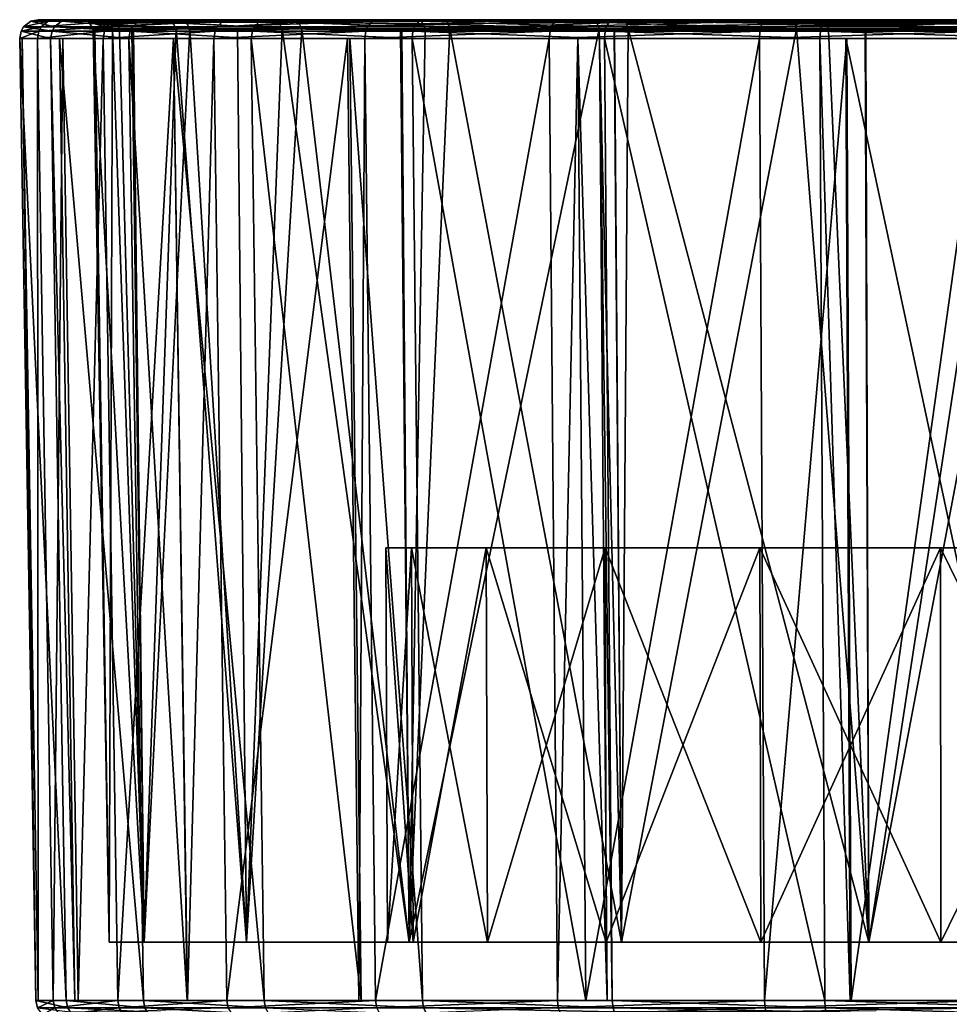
# Model space of a CAD drawing. Extents: x -0.15 to 0.15, y -0.185 to -0.001.
# Tile 35 of 47: x 0.045 to 0.07, y -0.027 to -0.001. Entities that reach past the tile are written whole.
import ezdxf

# ---------------------------------------------------------------- set-up
doc = ezdxf.new("R2010")
doc.units = 0
doc.layers.add('mesh', color=7, linetype='CONTINUOUS')

msp = doc.modelspace()

# ---------------------------------------------------------------- meshes
at = {"layer": 'mesh'}
mesh = msp.add_polyface(dxfattribs=at)
corners = [(0.047661, -0.027117, 0.042241), (0.047265, -0.001252, 0.042412), (0.049161, -0.001252, 0.045923), (0.046595, -0.027117, 0.038607), (0.04618, -0.001252, 0.038718), (0.045921, -0.027117, 0.036311), (0.045498, -0.001252, 0.036396), (0.045516, -0.027117, 0.030994), (0.045086, -0.001252, 0.030994), (0.045452, -0.027117, 0.030149), (0.045021, -0.001252, 0.030144), (0.046275, -0.027117, 0.024024), (0.045854, -0.001252, 0.02393), (0.046508, -0.027117, 0.023371), (0.046093, -0.001252, 0.02326), (0.048353, -0.027117, 0.018205), (0.047961, -0.001252, 0.018024), (0.049528, -0.027117, 0.016298), (0.049156, -0.001252, 0.016084), (0.050243, -0.001252, 0.047929), (0.047997, -0.001048, 0.018042), (0.05125, -0.001252, 0.012686), (0.045893, -0.001048, 0.023939), (0.045061, -0.001048, 0.030145), (0.045537, -0.001048, 0.036388), (0.047302, -0.001048, 0.042396), (0.050276, -0.001048, 0.047906), (0.048054, -0.00094, 0.018069), (0.051281, -0.001048, 0.012711), (0.045954, -0.00094, 0.023954), (0.045124, -0.00094, 0.030147), (0.045599, -0.00094, 0.036377), (0.04736, -0.00094, 0.042372), (0.050328, -0.00094, 0.047871), (0.048228, -0.000787, 0.018153), (0.051331, -0.00094, 0.012749), (0.046142, -0.000787, 0.024), (0.045317, -0.000787, 0.030152), (0.04579, -0.000787, 0.036342), (0.049601, -0.000989, 0.019199), (0.048036, -0.001038, 0.023781), (0.047708, -0.001038, 0.024739), (0.046997, -0.000989, 0.03055), (0.047042, -0.001038, 0.030996), (0.047516, -0.000989, 0.036382), (0.048082, -0.001038, 0.038208), (0.049235, -0.000989, 0.041979), (0.047457, -0.000857, 0.036394), (0.046885, -0.000806, 0.030548), (0.047593, -0.000806, 0.024713), (0.047681, -0.000919, 0.024733), (0.049499, -0.000806, 0.019152), (0.048366, -0.025547, 0.038137), (0.048366, -0.025547, 0.023863), (0.047427, -0.025547, 0.031)]
mesh.append_faces([[corners[k] for k in face] for face in [(0, 1, 2, 2), (3, 4, 1, 1), (5, 6, 4, 4), (7, 8, 6, 6), (9, 10, 8, 8), (11, 12, 10, 10), (13, 14, 12, 12), (15, 16, 14, 14), (17, 18, 16, 16), (19, 2, 1, 1), (1, 4, 6, 6), (6, 8, 10, 10), (12, 14, 16, 16), (20, 16, 21, 21), (22, 16, 20, 20), (22, 12, 16, 16), (23, 12, 22, 22), (23, 10, 12, 12), (24, 10, 23, 23), (24, 6, 10, 10), (25, 6, 24, 24), (25, 1, 6, 6), (26, 1, 25, 25), (26, 19, 1, 1), (27, 20, 28, 28), (29, 20, 27, 27), (29, 22, 20, 20), (30, 22, 29, 29), (30, 23, 22, 22), (31, 23, 30, 30), (31, 24, 23, 23), (32, 24, 31, 31), (32, 25, 24, 24), (33, 25, 32, 32), (33, 26, 25, 25), (34, 27, 35, 35), (36, 29, 27, 27), (37, 30, 29, 29), (38, 31, 30, 30), (39, 40, 41, 41), (42, 43, 44, 44), (44, 45, 46, 46), (47, 44, 46, 46), (48, 42, 44, 44), (49, 50, 42, 42), (51, 39, 50, 50), (50, 41, 42, 42), (39, 41, 50, 50), (52, 45, 44, 44), (53, 41, 40, 40), (53, 42, 41, 41), (54, 43, 42, 42), (39, 53, 40, 40)]])
mesh = msp.add_polyface(dxfattribs=at)
corners = [(0.046142, -0.000787, 0.024), (0.048054, -0.00094, 0.018069), (0.048228, -0.000787, 0.018153), (0.045317, -0.000787, 0.030152), (0.045954, -0.00094, 0.023954), (0.04579, -0.000787, 0.036342), (0.045124, -0.00094, 0.030147), (0.047539, -0.000787, 0.042299), (0.045599, -0.00094, 0.036377), (0.04736, -0.00094, 0.042372), (0.050488, -0.000787, 0.047761), (0.050328, -0.00094, 0.047871), (0.047727, -0.000744, 0.042221), (0.050656, -0.000744, 0.047646), (0.04599, -0.000744, 0.036306), (0.045521, -0.000744, 0.030158), (0.04634, -0.000744, 0.024048), (0.048412, -0.000744, 0.018241), (0.051484, -0.000787, 0.012867), (0.050627, -0.000744, 0.016616), (0.049391, -0.000744, 0.019103), (0.048348, -0.000744, 0.04052), (0.047211, -0.000744, 0.03636), (0.046721, -0.000744, 0.03214), (0.046774, -0.000744, 0.030548), (0.046856, -0.000744, 0.028016), (0.051646, -0.000744, 0.012992), (0.047462, -0.000744, 0.02468), (0.047603, -0.000744, 0.023904), (0.048808, -0.000744, 0.020277), (0.050007, -0.000744, 0.044278), (0.04903, -0.000744, 0.042065), (0.047344, -0.000769, 0.036416), (0.049132, -0.000806, 0.042023), (0.046885, -0.000806, 0.030548), (0.047593, -0.000806, 0.024713), (0.049499, -0.000806, 0.019152), (0.047457, -0.000857, 0.036394), (0.049235, -0.000989, 0.041979), (0.047516, -0.000989, 0.036382), (0.046997, -0.000989, 0.03055), (0.047681, -0.000919, 0.024733)]
mesh.append_faces([[corners[k] for k in face] for face in [(0, 1, 2, 2), (3, 4, 0, 0), (5, 6, 3, 3), (7, 8, 5, 5), (7, 9, 8, 8), (10, 9, 7, 7), (10, 11, 9, 9), (7, 12, 13, 13), (5, 12, 7, 7), (5, 14, 12, 12), (3, 14, 5, 5), (3, 15, 14, 14), (0, 15, 3, 3), (0, 16, 15, 15), (2, 16, 0, 0), (2, 17, 16, 16), (18, 17, 2, 2), (17, 19, 20, 20), (21, 12, 14, 14), (22, 15, 23, 23), (22, 14, 15, 15), (22, 21, 14, 14), (15, 24, 23, 23), (15, 25, 24, 24), (16, 25, 15, 15), (26, 19, 17, 17), (16, 27, 25, 25), (16, 28, 27, 27), (17, 28, 16, 16), (17, 29, 28, 28), (20, 29, 17, 17), (12, 30, 13, 13), (12, 31, 30, 30), (21, 31, 12, 12), (22, 31, 21, 21), (23, 24, 22, 22), (27, 24, 25, 25), (29, 20, 27, 27), (28, 29, 27, 27), (32, 22, 24, 24), (31, 22, 32, 32), (32, 33, 31, 31), (24, 34, 32, 32), (27, 34, 24, 24), (27, 35, 34, 34), (20, 35, 27, 27), (20, 36, 35, 35), (32, 37, 33, 33), (34, 37, 32, 32), (37, 38, 33, 33), (34, 39, 37, 37), (35, 40, 34, 34), (36, 41, 35, 35)]])
mesh = msp.add_polyface(dxfattribs=at)
corners = [(0.052928, -0.000744, 0.013286), (0.052635, -0.000747, 0.013733), (0.052524, -0.000747, 0.013881), (0.050595, -0.027117, 0.047679), (0.050243, -0.001252, 0.047929), (0.053843, -0.001252, 0.052164), (0.049532, -0.027117, 0.045709), (0.049161, -0.001252, 0.045923), (0.051595, -0.027117, 0.012944), (0.05125, -0.001252, 0.012686), (0.049156, -0.001252, 0.016084), (0.054209, -0.027117, 0.010204), (0.053906, -0.001252, 0.009901), (0.054304, -0.001252, 0.052706), (0.047961, -0.001252, 0.018024), (0.047997, -0.001048, 0.018042), (0.051281, -0.001048, 0.012711), (0.054332, -0.001048, 0.052677), (0.050276, -0.001048, 0.047906), (0.048054, -0.00094, 0.018069), (0.051331, -0.00094, 0.012749), (0.054375, -0.00094, 0.052632), (0.050328, -0.00094, 0.047871), (0.048228, -0.000787, 0.018153), (0.051484, -0.000787, 0.012867), (0.054508, -0.000787, 0.052492), (0.050488, -0.000787, 0.047761), (0.050656, -0.000744, 0.047646), (0.054649, -0.000744, 0.052344), (0.047539, -0.000787, 0.042299), (0.051646, -0.000744, 0.012992), (0.048412, -0.000744, 0.018241), (0.055768, -0.000787, 0.008374), (0.052415, -0.000744, 0.014028), (0.050627, -0.000744, 0.016616), (0.051864, -0.000744, 0.04725), (0.05211, -0.000744, 0.047644), (0.050007, -0.000744, 0.044278), (0.054672, -0.000744, 0.050692), (0.04903, -0.000744, 0.042065), (0.050742, -0.000745, 0.01647), (0.049391, -0.000744, 0.019103), (0.051546, -0.000746, 0.015228), (0.051136, -0.000745, 0.015844), (0.050937, -0.000745, 0.016156), (0.05261, -0.000989, 0.014176), (0.050879, -0.001038, 0.017076), (0.049601, -0.000989, 0.019199), (0.049235, -0.000989, 0.041979), (0.050881, -0.001038, 0.044928), (0.052081, -0.000989, 0.047096), (0.052861, -0.000747, 0.01344), (0.050864, -0.000745, 0.016273), (0.051989, -0.000806, 0.04716), (0.049132, -0.000806, 0.042023), (0.049499, -0.000806, 0.019152), (0.05252, -0.000806, 0.014109), (0.051121, -0.025547, 0.044787), (0.051121, -0.025547, 0.017213)]
mesh.append_faces([[corners[k] for k in face] for face in [(0, 1, 2, 2), (3, 4, 5, 5), (6, 7, 4, 4), (8, 9, 10, 10), (11, 12, 9, 9), (13, 5, 4, 4), (14, 10, 9, 9), (15, 9, 16, 16), (17, 4, 18, 18), (17, 13, 4, 4), (19, 16, 20, 20), (21, 18, 22, 22), (21, 17, 18, 18), (23, 20, 24, 24), (25, 22, 26, 26), (25, 21, 22, 22), (26, 27, 28, 28), (29, 27, 26, 26), (24, 30, 31, 31), (32, 30, 24, 24), (30, 33, 34, 34), (30, 0, 33, 33), (27, 35, 36, 36), (27, 37, 35, 35), (38, 36, 35, 35), (35, 37, 39, 39), (40, 41, 34, 34), (42, 43, 33, 33), (34, 33, 44, 44), (0, 2, 33, 33), (45, 46, 47, 47), (48, 49, 50, 50), (43, 44, 33, 33), (43, 41, 44, 44), (42, 41, 43, 43), (33, 1, 51, 51), (42, 33, 41, 41), (2, 1, 33, 33), (44, 41, 52, 52), (52, 34, 44, 44), (52, 40, 34, 34), (41, 40, 52, 52), (39, 53, 35, 35), (39, 54, 53, 53), (33, 55, 41, 41), (33, 56, 55, 55), (54, 50, 53, 53), (54, 48, 50, 50), (56, 47, 55, 55), (56, 45, 47, 47), (57, 49, 48, 48), (46, 58, 47, 47), (45, 58, 46, 46)]])
mesh = msp.add_polyface(dxfattribs=at)
corners = [(0.054293, -0.000745, 0.011744), (0.053323, -0.000746, 0.012862), (0.052928, -0.000744, 0.013286), (0.052861, -0.000747, 0.01344), (0.052635, -0.000747, 0.013733), (0.05562, -0.000744, 0.010375), (0.054596, -0.027117, 0.052389), (0.054304, -0.001252, 0.052706), (0.059269, -0.001252, 0.056535), (0.054147, -0.027117, 0.05186), (0.053843, -0.001252, 0.052164), (0.055861, -0.027117, 0.008472), (0.055576, -0.001252, 0.008149), (0.053906, -0.001252, 0.009901), (0.05125, -0.001252, 0.012686), (0.051281, -0.001048, 0.012711), (0.055602, -0.001048, 0.008179), (0.05929, -0.001048, 0.056501), (0.054332, -0.001048, 0.052677), (0.051331, -0.00094, 0.012749), (0.055643, -0.00094, 0.008227), (0.059323, -0.00094, 0.056447), (0.054375, -0.00094, 0.052632), (0.051484, -0.000787, 0.012867), (0.055768, -0.000787, 0.008374), (0.059425, -0.000787, 0.056282), (0.054508, -0.000787, 0.052492), (0.054649, -0.000744, 0.052344), (0.059531, -0.000744, 0.056109), (0.050488, -0.000787, 0.047761), (0.0559, -0.000744, 0.008529), (0.051646, -0.000744, 0.012992), (0.060893, -0.000787, 0.00487), (0.056437, -0.000744, 0.009709), (0.058701, -0.000744, 0.007863), (0.055771, -0.000744, 0.051676), (0.057639, -0.000744, 0.053351), (0.054672, -0.000744, 0.050692), (0.050656, -0.000744, 0.047646), (0.05211, -0.000744, 0.047644), (0.060478, -0.000744, 0.055248), (0.051864, -0.000744, 0.04725), (0.056597, -0.000989, 0.009889), (0.055299, -0.001038, 0.011292), (0.05261, -0.000989, 0.014176), (0.052081, -0.000989, 0.047096), (0.055266, -0.001038, 0.050742), (0.055932, -0.001038, 0.051505), (0.052415, -0.000744, 0.014028), (0.051989, -0.000806, 0.04716), (0.05252, -0.000806, 0.014109), (0.055887, -0.000857, 0.051553), (0.056557, -0.000857, 0.009843), (0.061334, -0.000806, 0.006426), (0.055503, -0.025547, 0.050497), (0.055503, -0.025547, 0.011503)]
mesh.append_faces([[corners[k] for k in face] for face in [(0, 1, 2, 2), (2, 3, 4, 4), (1, 3, 2, 2), (2, 5, 0, 0), (6, 7, 8, 8), (9, 10, 7, 7), (11, 12, 13, 13), (14, 13, 12, 12), (15, 12, 16, 16), (15, 14, 12, 12), (17, 7, 18, 18), (17, 8, 7, 7), (19, 16, 20, 20), (19, 15, 16, 16), (21, 18, 22, 22), (21, 17, 18, 18), (23, 20, 24, 24), (23, 19, 20, 20), (25, 22, 26, 26), (25, 21, 22, 22), (26, 27, 28, 28), (29, 27, 26, 26), (24, 30, 31, 31), (32, 30, 24, 24), (30, 2, 31, 31), (30, 5, 2, 2), (30, 33, 5, 5), (30, 34, 33, 33), (27, 35, 36, 36), (27, 37, 35, 35), (38, 37, 27, 27), (38, 39, 37, 37), (40, 36, 35, 35), (37, 41, 35, 35), (42, 43, 44, 44), (45, 46, 47, 47), (0, 33, 1, 1), (1, 48, 3, 3), (33, 48, 1, 1), (0, 5, 33, 33), (41, 49, 35, 35), (33, 50, 48, 48), (49, 51, 35, 35), (33, 52, 50, 50), (53, 52, 33, 33), (49, 45, 51, 51), (52, 44, 50, 50), (52, 42, 44, 44), (53, 42, 52, 52), (45, 47, 51, 51), (54, 46, 45, 45), (43, 55, 44, 44), (42, 55, 43, 43)]])
mesh = msp.add_polyface(dxfattribs=at)
corners = [(0.060253, -0.027117, 0.056531), (0.060038, -0.001252, 0.056903), (0.064922, -0.001252, 0.059247), (0.059489, -0.027117, 0.056164), (0.059269, -0.001252, 0.056535), (0.060256, -0.027117, 0.005452), (0.060041, -0.001252, 0.00508), (0.055576, -0.001252, 0.008149), (0.060963, -0.027117, 0.004985), (0.060752, -0.001252, 0.004609), (0.060621, -0.001252, 0.00468), (0.060955, -0.000762, 0.004986), (0.060861, -0.000744, 0.005119), (0.0559, -0.000744, 0.008529), (0.055602, -0.001048, 0.008179), (0.060771, -0.001048, 0.004645), (0.064935, -0.001048, 0.05921), (0.05929, -0.001048, 0.056501), (0.055643, -0.00094, 0.008227), (0.060801, -0.00094, 0.0047), (0.064956, -0.00094, 0.059151), (0.059323, -0.00094, 0.056447), (0.055768, -0.000787, 0.008374), (0.060893, -0.000787, 0.00487), (0.065021, -0.000787, 0.058968), (0.059425, -0.000787, 0.056282), (0.066604, -0.000851, 0.002406), (0.066561, -0.001048, 0.002262), (0.06655, -0.001252, 0.002224), (0.059531, -0.000744, 0.056109), (0.06509, -0.000744, 0.058776), (0.054508, -0.000787, 0.052492), (0.063746, -0.000751, 0.003649), (0.062553, -0.000744, 0.004264), (0.061432, -0.000744, 0.006163), (0.060996, -0.000744, 0.055594), (0.064691, -0.000744, 0.057357), (0.058701, -0.000744, 0.007863), (0.061251, -0.000744, 0.006276), (0.060478, -0.000744, 0.055248), (0.057639, -0.000744, 0.053351), (0.054649, -0.000744, 0.052344), (0.06517, -0.000744, 0.004461), (0.056437, -0.000744, 0.009709), (0.061388, -0.000989, 0.006524), (0.061024, -0.001038, 0.006786), (0.056597, -0.000989, 0.009889), (0.060551, -0.000806, 0.055122), (0.065882, -0.000806, 0.057599), (0.055771, -0.000744, 0.051676), (0.061334, -0.000806, 0.006426), (0.066709, -0.000744, 0.00402), (0.055887, -0.000857, 0.051553), (0.060609, -0.000989, 0.055026), (0.066742, -0.000806, 0.004121), (0.055932, -0.001038, 0.051505), (0.061213, -0.025547, 0.054879), (0.061018, -0.001038, 0.05521), (0.055503, -0.025547, 0.050497), (0.061213, -0.025547, 0.007121)]
mesh.append_faces([[corners[k] for k in face] for face in [(0, 1, 2, 2), (3, 4, 1, 1), (5, 6, 7, 7), (8, 9, 10, 10), (11, 12, 13, 13), (9, 6, 10, 10), (7, 6, 9, 9), (2, 1, 4, 4), (14, 9, 15, 15), (14, 7, 9, 9), (16, 4, 17, 17), (16, 2, 4, 4), (18, 15, 19, 19), (18, 14, 15, 15), (20, 17, 21, 21), (20, 16, 17, 17), (22, 19, 23, 23), (22, 18, 19, 19), (24, 21, 25, 25), (24, 20, 21, 21), (19, 26, 23, 23), (15, 27, 19, 19), (9, 28, 15, 15), (25, 29, 30, 30), (31, 29, 25, 25), (23, 11, 13, 13), (32, 11, 23, 23), (32, 33, 11, 11), (34, 12, 11, 11), (29, 35, 36, 36), (12, 37, 13, 13), (12, 38, 37, 37), (34, 38, 12, 12), (11, 33, 34, 34), (29, 39, 35, 35), (29, 40, 39, 39), (41, 40, 29, 29), (42, 38, 34, 34), (43, 37, 38, 38), (44, 45, 46, 46), (39, 47, 48, 48), (49, 47, 39, 39), (38, 50, 43, 43), (51, 50, 38, 38), (49, 52, 47, 47), (52, 53, 47, 47), (50, 44, 46, 46), (54, 44, 50, 50), (52, 55, 53, 53), (53, 56, 57, 57), (55, 58, 53, 53), (45, 59, 46, 46), (44, 59, 45, 45)]])
mesh = msp.add_polyface(dxfattribs=at)
corners = [(0.069679, -0.000751, 0.001907), (0.070235, -0.000744, 0.001896), (0.066697, -0.000744, 0.00273), (0.063746, -0.000751, 0.003649), (0.066667, -0.000751, 0.002622), (0.066271, -0.000744, 0.00283), (0.066634, -0.000787, 0.002508), (0.060893, -0.000787, 0.00487), (0.062553, -0.000744, 0.004264), (0.061432, -0.000744, 0.006163), (0.06517, -0.000744, 0.004461), (0.06506, -0.027117, 0.058839), (0.064922, -0.001252, 0.059247), (0.067274, -0.001252, 0.059818), (0.066678, -0.027117, 0.002635), (0.06655, -0.001252, 0.002224), (0.060752, -0.001252, 0.004609), (0.067361, -0.027117, 0.002511), (0.06725, -0.001252, 0.002096), (0.071015, -0.001252, 0.060725), (0.07102, -0.001048, 0.060686), (0.064935, -0.001048, 0.05921), (0.071029, -0.00094, 0.060624), (0.064956, -0.00094, 0.059151), (0.066604, -0.000851, 0.002406), (0.072732, -0.000851, 0.001285), (0.066561, -0.001048, 0.002262), (0.072721, -0.001048, 0.001136), (0.072718, -0.001252, 0.001096), (0.071054, -0.000787, 0.060432), (0.065021, -0.000787, 0.058968), (0.060801, -0.00094, 0.0047), (0.060771, -0.001048, 0.004645), (0.06509, -0.000744, 0.058776), (0.071081, -0.000744, 0.06023), (0.059425, -0.000787, 0.056282), (0.066709, -0.000744, 0.00402), (0.069297, -0.000744, 0.003279), (0.065841, -0.000744, 0.057713), (0.06862, -0.000744, 0.058573), (0.064691, -0.000744, 0.057357), (0.059531, -0.000744, 0.056109), (0.061251, -0.000744, 0.006276), (0.060996, -0.000744, 0.055594), (0.060478, -0.000744, 0.055248), (0.07252, -0.000989, 0.003104), (0.06777, -0.001038, 0.004039), (0.066776, -0.001038, 0.004234), (0.060609, -0.000989, 0.055026), (0.061018, -0.001038, 0.05521), (0.065919, -0.000989, 0.057493), (0.065882, -0.000806, 0.057599), (0.071612, -0.000806, 0.058914), (0.066742, -0.000806, 0.004121), (0.061334, -0.000806, 0.006426), (0.072502, -0.000744, 0.002868), (0.060551, -0.000806, 0.055122), (0.066768, -0.000919, 0.004208), (0.061388, -0.000989, 0.006524), (0.07251, -0.000806, 0.002992), (0.067863, -0.025547, 0.057634), (0.067783, -0.001038, 0.057916), (0.061213, -0.025547, 0.054879), (0.067863, -0.025547, 0.004366)]
mesh.append_faces([[corners[k] for k in face] for face in [(0, 1, 2, 2), (3, 4, 5, 5), (3, 6, 4, 4), (7, 6, 3, 3), (0, 4, 6, 6), (2, 4, 0, 0), (2, 5, 4, 4), (5, 8, 3, 3), (9, 5, 10, 10), (9, 8, 5, 5), (11, 12, 13, 13), (14, 15, 16, 16), (17, 18, 15, 15), (13, 12, 19, 19), (20, 12, 21, 21), (20, 19, 12, 12), (22, 21, 23, 23), (22, 20, 21, 21), (24, 25, 6, 6), (26, 27, 24, 24), (15, 28, 26, 26), (29, 23, 30, 30), (29, 22, 23, 23), (7, 24, 6, 6), (31, 26, 24, 24), (32, 15, 26, 26), (30, 33, 34, 34), (35, 33, 30, 30), (36, 5, 2, 2), (36, 10, 5, 5), (1, 36, 2, 2), (1, 37, 36, 36), (33, 38, 39, 39), (33, 40, 38, 38), (41, 40, 33, 33), (10, 36, 42, 42), (43, 38, 40, 40), (43, 44, 38, 38), (45, 46, 47, 47), (48, 49, 50, 50), (38, 51, 52, 52), (44, 51, 38, 38), (36, 53, 54, 54), (55, 53, 36, 36), (56, 50, 51, 51), (56, 48, 50, 50), (53, 57, 58, 58), (59, 57, 53, 53), (57, 47, 58, 58), (45, 47, 57, 57), (50, 60, 61, 61), (49, 62, 50, 50), (47, 63, 58, 58)]])
mesh = msp.add_polyface(dxfattribs=at)
corners = [(0.072749, -0.000751, 0.00151), (0.069679, -0.000751, 0.001907), (0.07274, -0.000787, 0.001391), (0.070235, -0.000744, 0.001896), (0.072762, -0.000744, 0.001662), (0.066634, -0.000787, 0.002508), (0.075844, -0.000751, 0.001436), (0.074351, -0.000744, 0.001516), (0.073517, -0.000744, 0.002737), (0.069297, -0.000744, 0.003279), (0.07804, -0.000744, 0.001666), (0.071065, -0.027117, 0.060297), (0.071015, -0.001252, 0.060725), (0.075004, -0.001252, 0.060839), (0.067386, -0.027117, 0.059403), (0.067274, -0.001252, 0.059818), (0.072758, -0.027117, 0.001525), (0.072718, -0.001252, 0.001096), (0.06725, -0.001252, 0.002096), (0.077279, -0.001048, 0.060864), (0.07102, -0.001048, 0.060686), (0.072721, -0.001048, 0.001136), (0.07898, -0.001048, 0.001314), (0.072732, -0.000851, 0.001285), (0.078985, -0.001252, 0.001275), (0.077275, -0.00094, 0.060802), (0.071029, -0.00094, 0.060624), (0.066604, -0.000851, 0.002406), (0.066561, -0.001048, 0.002262), (0.06655, -0.001252, 0.002224), (0.07726, -0.000787, 0.060609), (0.071054, -0.000787, 0.060432), (0.077282, -0.001252, 0.060904), (0.071081, -0.000744, 0.06023), (0.077244, -0.000744, 0.060406), (0.065021, -0.000787, 0.058968), (0.072502, -0.000744, 0.002868), (0.072766, -0.000744, 0.059213), (0.076483, -0.000744, 0.059263), (0.071599, -0.000744, 0.059033), (0.06862, -0.000744, 0.058573), (0.06509, -0.000744, 0.058776), (0.065841, -0.000744, 0.057713), (0.066709, -0.000744, 0.00402), (0.077234, -0.000744, 0.002787), (0.077498, -0.000744, 0.059132), (0.078375, -0.000989, 0.003198), (0.074998, -0.001038, 0.003148), (0.07252, -0.000989, 0.003104), (0.065919, -0.000989, 0.057493), (0.067783, -0.001038, 0.057916), (0.071625, -0.000989, 0.058802), (0.071612, -0.000806, 0.058914), (0.07749, -0.000806, 0.059008), (0.07251, -0.000806, 0.002992), (0.066742, -0.000806, 0.004121), (0.078401, -0.000744, 0.002967), (0.07748, -0.000989, 0.058896), (0.065882, -0.000806, 0.057599), (0.066768, -0.000919, 0.004208), (0.078388, -0.000806, 0.003086), (0.075, -0.025547, 0.058573), (0.075002, -0.001038, 0.058852), (0.067863, -0.025547, 0.057634), (0.075, -0.025547, 0.003427), (0.067863, -0.025547, 0.004366), (0.06777, -0.001038, 0.004039)]
mesh.append_faces([[corners[k] for k in face] for face in [(0, 1, 2, 2), (0, 3, 1, 1), (4, 3, 0, 0), (1, 5, 2, 2), (6, 0, 2, 2), (7, 0, 6, 6), (7, 4, 0, 0), (8, 4, 7, 7), (4, 9, 3, 3), (10, 8, 7, 7), (11, 12, 13, 13), (14, 15, 12, 12), (16, 17, 18, 18), (19, 12, 20, 20), (21, 22, 23, 23), (17, 24, 21, 21), (25, 20, 26, 26), (25, 19, 20, 20), (27, 21, 23, 23), (28, 17, 21, 21), (29, 18, 17, 17), (30, 26, 31, 31), (30, 25, 26, 26), (2, 5, 23, 23), (12, 32, 13, 13), (19, 32, 12, 12), (31, 33, 34, 34), (35, 33, 31, 31), (4, 36, 9, 9), (8, 36, 4, 4), (33, 37, 38, 38), (33, 39, 37, 37), (33, 40, 39, 39), (41, 40, 33, 33), (40, 42, 39, 39), (9, 36, 43, 43), (44, 36, 8, 8), (37, 39, 45, 45), (46, 47, 48, 48), (49, 50, 51, 51), (39, 52, 53, 53), (42, 52, 39, 39), (36, 54, 55, 55), (56, 54, 36, 36), (52, 51, 57, 57), (58, 51, 52, 52), (58, 49, 51, 51), (54, 48, 59, 59), (60, 48, 54, 54), (51, 61, 62, 62), (50, 63, 51, 51), (64, 48, 47, 47), (65, 66, 48, 48)]])
mesh = msp.add_polyface(dxfattribs=at)
corners = [(0.060828, -0.027117, 0.005059), (0.060041, -0.001252, 0.00508), (0.060256, -0.027117, 0.005452), (0.060621, -0.001252, 0.00468), (0.055604, -0.025547, 0.036197), (0.048366, -0.025547, 0.038137), (0.047427, -0.025547, 0.031), (0.05761, -0.025547, 0.04104), (0.051121, -0.025547, 0.044787), (0.060801, -0.025547, 0.045199), (0.055503, -0.025547, 0.050497), (0.075, -0.014942, 0.031), (0.05757, -0.014942, 0.041063), (0.055559, -0.014942, 0.036209), (0.055559, -0.014942, 0.025791), (0.05757, -0.014942, 0.020937), (0.054874, -0.014942, 0.031), (0.060769, -0.014942, 0.045231), (0.060769, -0.014942, 0.016769), (0.05761, -0.025547, 0.02096), (0.060801, -0.025547, 0.016801), (0.055604, -0.025547, 0.025803), (0.05492, -0.025547, 0.031), (0.059489, -0.027117, 0.056164), (0.060038, -0.001252, 0.056903), (0.060253, -0.027117, 0.056531), (0.054596, -0.027117, 0.052389), (0.059269, -0.001252, 0.056535), (0.054147, -0.027117, 0.05186), (0.054304, -0.001252, 0.052706), (0.050595, -0.027117, 0.047679), (0.053843, -0.001252, 0.052164), (0.049532, -0.027117, 0.045709), (0.050243, -0.001252, 0.047929), (0.047661, -0.027117, 0.042241), (0.049161, -0.001252, 0.045923), (0.046595, -0.027117, 0.038607), (0.047265, -0.001252, 0.042412), (0.045921, -0.027117, 0.036311), (0.04618, -0.001252, 0.038718), (0.045516, -0.027117, 0.030994), (0.045498, -0.001252, 0.036396), (0.045452, -0.027117, 0.030149), (0.045086, -0.001252, 0.030994), (0.046275, -0.027117, 0.024024), (0.045021, -0.001252, 0.030144), (0.046508, -0.027117, 0.023371), (0.045854, -0.001252, 0.02393), (0.048353, -0.027117, 0.018205), (0.046093, -0.001252, 0.02326), (0.049528, -0.027117, 0.016298), (0.047961, -0.001252, 0.018024), (0.051595, -0.027117, 0.012944), (0.049156, -0.001252, 0.016084), (0.054209, -0.027117, 0.010204), (0.05125, -0.001252, 0.012686), (0.055861, -0.027117, 0.008472), (0.053906, -0.001252, 0.009901), (0.055576, -0.001252, 0.008149), (0.060963, -0.027117, 0.004985), (0.060609, -0.000989, 0.055026), (0.061213, -0.025547, 0.054879), (0.052081, -0.000989, 0.047096), (0.055932, -0.001038, 0.051505), (0.055266, -0.001038, 0.050742), (0.049235, -0.000989, 0.041979), (0.050881, -0.001038, 0.044928), (0.047516, -0.000989, 0.036382), (0.048082, -0.001038, 0.038208), (0.046997, -0.000989, 0.03055), (0.048366, -0.025547, 0.023863), (0.047042, -0.001038, 0.030996), (0.049601, -0.000989, 0.019199), (0.051121, -0.025547, 0.017213), (0.05261, -0.000989, 0.014176), (0.055503, -0.025547, 0.011503), (0.056597, -0.000989, 0.009889), (0.061213, -0.025547, 0.007121)]
mesh.append_faces([[corners[k] for k in face] for face in [(0, 1, 2, 2), (0, 3, 1, 1), (4, 5, 6, 6), (7, 5, 4, 4), (7, 8, 5, 5), (9, 8, 7, 7), (9, 10, 8, 8), (11, 12, 13, 13), (11, 14, 15, 15), (11, 16, 14, 14), (13, 4, 16, 16), (13, 7, 4, 4), (12, 7, 13, 13), (12, 9, 7, 7), (17, 9, 12, 12), (18, 19, 20, 20), (15, 19, 18, 18), (15, 21, 19, 19), (14, 21, 15, 15), (14, 22, 21, 21), (16, 22, 14, 14), (16, 4, 22, 22), (23, 24, 25, 25), (26, 27, 23, 23), (28, 29, 26, 26), (30, 31, 28, 28), (32, 33, 30, 30), (34, 35, 32, 32), (36, 37, 34, 34), (38, 39, 36, 36), (40, 41, 38, 38), (42, 43, 40, 40), (44, 45, 42, 42), (46, 47, 44, 44), (48, 49, 46, 46), (50, 51, 48, 48), (52, 53, 50, 50), (54, 55, 52, 52), (56, 57, 54, 54), (2, 58, 56, 56), (59, 3, 0, 0), (60, 10, 61, 61), (10, 62, 8, 8), (63, 64, 10, 10), (8, 65, 5, 5), (62, 66, 8, 8), (5, 67, 6, 6), (65, 68, 5, 5), (6, 69, 70, 70), (67, 71, 6, 6), (72, 73, 70, 70), (74, 75, 73, 73), (76, 77, 75, 75)]])
mesh = msp.add_polyface(dxfattribs=at)
corners = [(0.075, -0.014942, 0.031), (0.080209, -0.014942, 0.011559), (0.085063, -0.014942, 0.01357), (0.075, -0.014942, 0.010874), (0.069791, -0.014942, 0.011559), (0.089231, -0.014942, 0.016769), (0.085063, -0.014942, 0.04843), (0.080209, -0.014942, 0.050441), (0.069791, -0.014942, 0.050441), (0.064937, -0.014942, 0.04843), (0.075, -0.014942, 0.051126), (0.060769, -0.014942, 0.045231), (0.05757, -0.014942, 0.041063), (0.055559, -0.014942, 0.036209), (0.054874, -0.014942, 0.031), (0.064937, -0.014942, 0.01357), (0.060769, -0.014942, 0.016769), (0.05757, -0.014942, 0.020937), (0.06496, -0.025547, 0.04839), (0.060801, -0.025547, 0.045199), (0.069803, -0.025547, 0.050396), (0.075, -0.025547, 0.05108), (0.080197, -0.025547, 0.050396), (0.075, -0.025547, 0.01092), (0.080197, -0.025547, 0.011604), (0.069803, -0.025547, 0.011604), (0.06496, -0.025547, 0.01361), (0.060801, -0.025547, 0.016801), (0.074996, -0.027117, 0.00159), (0.072718, -0.001252, 0.001096), (0.072758, -0.027117, 0.001525), (0.074996, -0.001252, 0.001161), (0.078935, -0.027117, 0.001703), (0.078985, -0.001252, 0.001275), (0.082614, -0.027117, 0.002597), (0.082726, -0.001252, 0.002182), (0.077242, -0.027117, 0.060475), (0.08275, -0.001252, 0.059904), (0.082639, -0.027117, 0.059489), (0.075004, -0.027117, 0.06041), (0.077282, -0.001252, 0.060904), (0.071065, -0.027117, 0.060297), (0.075004, -0.001252, 0.060839), (0.067386, -0.027117, 0.059403), (0.071015, -0.001252, 0.060725), (0.06506, -0.027117, 0.058839), (0.067274, -0.001252, 0.059818), (0.060253, -0.027117, 0.056531), (0.064922, -0.001252, 0.059247), (0.066678, -0.027117, 0.002635), (0.060752, -0.001252, 0.004609), (0.060963, -0.027117, 0.004985), (0.067361, -0.027117, 0.002511), (0.06655, -0.001252, 0.002224), (0.06725, -0.001252, 0.002096), (0.082137, -0.025547, 0.004366), (0.075, -0.025547, 0.003427), (0.078375, -0.000989, 0.003198), (0.082217, -0.001038, 0.004084), (0.07748, -0.000989, 0.058896), (0.075, -0.025547, 0.058573), (0.082137, -0.025547, 0.057634), (0.071625, -0.000989, 0.058802), (0.067863, -0.025547, 0.057634), (0.065919, -0.000989, 0.057493), (0.061213, -0.025547, 0.054879), (0.061388, -0.000989, 0.006524), (0.067863, -0.025547, 0.004366), (0.061213, -0.025547, 0.007121), (0.07252, -0.000989, 0.003104), (0.066776, -0.001038, 0.004234), (0.06777, -0.001038, 0.004039)]
mesh.append_faces([[corners[k] for k in face] for face in [(0, 1, 2, 2), (0, 3, 1, 1), (4, 3, 0, 0), (2, 5, 0, 0), (0, 6, 7, 7), (0, 8, 9, 9), (0, 10, 8, 8), (7, 10, 0, 0), (0, 11, 12, 12), (9, 11, 0, 0), (13, 14, 0, 0), (0, 15, 4, 4), (0, 16, 15, 15), (17, 16, 0, 0), (11, 18, 19, 19), (9, 18, 11, 11), (9, 20, 18, 18), (8, 20, 9, 9), (8, 21, 20, 20), (10, 21, 8, 8), (10, 22, 21, 21), (7, 22, 10, 10), (1, 23, 24, 24), (3, 23, 1, 1), (3, 25, 23, 23), (4, 25, 3, 3), (4, 26, 25, 25), (15, 26, 4, 4), (15, 27, 26, 26), (16, 27, 15, 15), (28, 29, 30, 30), (28, 31, 29, 29), (32, 31, 28, 28), (32, 33, 31, 31), (34, 33, 32, 32), (34, 35, 33, 33), (36, 37, 38, 38), (39, 40, 36, 36), (41, 42, 39, 39), (43, 44, 41, 41), (45, 46, 43, 43), (47, 48, 45, 45), (49, 50, 51, 51), (52, 53, 49, 49), (30, 54, 52, 52), (55, 56, 57, 57), (57, 58, 55, 55), (59, 60, 61, 61), (62, 63, 60, 60), (64, 65, 63, 63), (66, 67, 68, 68), (67, 69, 56, 56), (70, 71, 67, 67)]])
mesh = msp.add_polyface(dxfattribs=at)
corners = [(0.047758, -0.027416, 0.042201), (0.047701, -0.027313, 0.042224), (0.050631, -0.027313, 0.047655), (0.046377, -0.027416, 0.024049), (0.046317, -0.027313, 0.024035), (0.045496, -0.027313, 0.03015), (0.048448, -0.027416, 0.01825), (0.048392, -0.027313, 0.018223), (0.061013, -0.027416, 0.005078), (0.060984, -0.027313, 0.005024), (0.055889, -0.027313, 0.008506), (0.06496, -0.025547, 0.04839), (0.055503, -0.025547, 0.050497), (0.060801, -0.025547, 0.045199), (0.061213, -0.025547, 0.054879), (0.060801, -0.025547, 0.016801), (0.055503, -0.025547, 0.011503), (0.061213, -0.025547, 0.007121), (0.05761, -0.025547, 0.02096), (0.051121, -0.025547, 0.017213), (0.055604, -0.025547, 0.025803), (0.048366, -0.025547, 0.023863), (0.05492, -0.025547, 0.031), (0.047427, -0.025547, 0.031), (0.055604, -0.025547, 0.036197), (0.060963, -0.027117, 0.004985), (0.060256, -0.027117, 0.005452), (0.055861, -0.027117, 0.008472), (0.060828, -0.027117, 0.005059), (0.054209, -0.027117, 0.010204), (0.051595, -0.027117, 0.012944), (0.049528, -0.027117, 0.016298), (0.048353, -0.027117, 0.018205), (0.046508, -0.027117, 0.023371), (0.046275, -0.027117, 0.024024), (0.045452, -0.027117, 0.030149), (0.045516, -0.027117, 0.030994), (0.045921, -0.027117, 0.036311), (0.046595, -0.027117, 0.038607), (0.047661, -0.027117, 0.042241), (0.049532, -0.027117, 0.045709), (0.050595, -0.027117, 0.047679), (0.054147, -0.027117, 0.05186), (0.054596, -0.027117, 0.052389), (0.054728, -0.027501, 0.052252), (0.054627, -0.027313, 0.052357), (0.059512, -0.027313, 0.056127), (0.050752, -0.027501, 0.047572), (0.046108, -0.027501, 0.036277), (0.045964, -0.027313, 0.036303), (0.045642, -0.027501, 0.030155), (0.051746, -0.027501, 0.01306), (0.05163, -0.027313, 0.012971), (0.055984, -0.027501, 0.008617), (0.059489, -0.027117, 0.056164)]
mesh.append_faces([[corners[k] for k in face] for face in [(0, 1, 2, 2), (3, 4, 5, 5), (6, 4, 3, 3), (6, 7, 4, 4), (8, 9, 10, 10), (11, 12, 13, 13), (11, 14, 12, 12), (15, 16, 17, 17), (18, 16, 15, 15), (18, 19, 16, 16), (20, 19, 18, 18), (20, 21, 19, 19), (22, 21, 20, 20), (22, 23, 21, 21), (24, 23, 22, 22), (25, 26, 27, 27), (25, 28, 26, 26), (27, 29, 30, 30), (30, 31, 32, 32), (32, 33, 34, 34), (35, 36, 37, 37), (37, 38, 39, 39), (39, 40, 41, 41), (41, 42, 43, 43), (44, 45, 46, 46), (47, 2, 45, 45), (48, 1, 0, 0), (48, 49, 1, 1), (50, 5, 49, 49), (51, 7, 6, 6), (51, 52, 7, 7), (53, 10, 52, 52), (8, 10, 53, 53), (45, 54, 46, 46), (45, 43, 54, 54), (2, 43, 45, 45), (2, 41, 43, 43), (1, 41, 2, 2), (1, 39, 41, 41), (49, 39, 1, 1), (49, 37, 39, 39), (5, 37, 49, 49), (5, 35, 37, 37), (4, 35, 5, 5), (4, 34, 35, 35), (7, 34, 4, 4), (7, 32, 34, 34), (52, 32, 7, 7), (52, 30, 32, 32), (10, 30, 52, 52), (10, 27, 30, 30), (9, 27, 10, 10), (9, 25, 27, 27)]])
mesh = msp.add_polyface(dxfattribs=at)
corners = [(0.065096, -0.027416, 0.058739), (0.065075, -0.027313, 0.058798), (0.071071, -0.027313, 0.060254), (0.066708, -0.027416, 0.002737), (0.060984, -0.027313, 0.005024), (0.061013, -0.027416, 0.005078), (0.066691, -0.027313, 0.002677), (0.069803, -0.025547, 0.050396), (0.061213, -0.025547, 0.054879), (0.06496, -0.025547, 0.04839), (0.067863, -0.025547, 0.057634), (0.075, -0.025547, 0.05108), (0.075, -0.025547, 0.058573), (0.080197, -0.025547, 0.050396), (0.082137, -0.025547, 0.057634), (0.075, -0.025547, 0.01092), (0.082137, -0.025547, 0.004366), (0.080197, -0.025547, 0.011604), (0.075, -0.025547, 0.003427), (0.069803, -0.025547, 0.011604), (0.067863, -0.025547, 0.004366), (0.06496, -0.025547, 0.01361), (0.061213, -0.025547, 0.007121), (0.060801, -0.025547, 0.016801), (0.059489, -0.027117, 0.056164), (0.060253, -0.027117, 0.056531), (0.06506, -0.027117, 0.058839), (0.067386, -0.027117, 0.059403), (0.071065, -0.027117, 0.060297), (0.075004, -0.027117, 0.06041), (0.077242, -0.027117, 0.060475), (0.08494, -0.027117, 0.003161), (0.082614, -0.027117, 0.002597), (0.078935, -0.027117, 0.001703), (0.074996, -0.027117, 0.00159), (0.072758, -0.027117, 0.001525), (0.067361, -0.027117, 0.002511), (0.066678, -0.027117, 0.002635), (0.071104, -0.027564, 0.060007), (0.071091, -0.027501, 0.060109), (0.077228, -0.027501, 0.060285), (0.078896, -0.027564, 0.001993), (0.078909, -0.027501, 0.001891), (0.072772, -0.027501, 0.001715), (0.065158, -0.027564, 0.058563), (0.059589, -0.027501, 0.056002), (0.066761, -0.027564, 0.002916), (0.077239, -0.027313, 0.060431), (0.083309, -0.027313, 0.059323), (0.059512, -0.027313, 0.056127), (0.072761, -0.027313, 0.001569), (0.078929, -0.027313, 0.001746), (0.084904, -0.027416, 0.003261), (0.083322, -0.027117, 0.059365), (0.060963, -0.027117, 0.004985), (0.084925, -0.027313, 0.003202)]
mesh.append_faces([[corners[k] for k in face] for face in [(0, 1, 2, 2), (3, 4, 5, 5), (3, 6, 4, 4), (7, 8, 9, 9), (7, 10, 8, 8), (11, 10, 7, 7), (11, 12, 10, 10), (13, 12, 11, 11), (13, 14, 12, 12), (15, 16, 17, 17), (15, 18, 16, 16), (19, 18, 15, 15), (19, 20, 18, 18), (21, 20, 19, 19), (21, 22, 20, 20), (23, 22, 21, 21), (24, 25, 26, 26), (26, 27, 28, 28), (28, 29, 30, 30), (31, 32, 33, 33), (33, 34, 35, 35), (35, 36, 37, 37), (38, 39, 40, 40), (41, 42, 43, 43), (44, 0, 39, 39), (45, 0, 44, 44), (46, 3, 5, 5), (43, 3, 46, 46), (40, 47, 48, 48), (39, 47, 40, 40), (39, 2, 47, 47), (0, 2, 39, 39), (45, 1, 0, 0), (45, 49, 1, 1), (43, 6, 3, 3), (43, 50, 6, 6), (42, 50, 43, 43), (42, 51, 50, 50), (52, 51, 42, 42), (47, 30, 53, 53), (2, 30, 47, 47), (2, 28, 30, 30), (1, 28, 2, 2), (1, 26, 28, 28), (49, 26, 1, 1), (49, 24, 26, 26), (6, 54, 4, 4), (6, 37, 54, 54), (50, 37, 6, 6), (50, 35, 37, 37), (51, 35, 50, 50), (51, 33, 35, 35), (55, 33, 51, 51)]])

doc.saveas('drawing.dxf')
